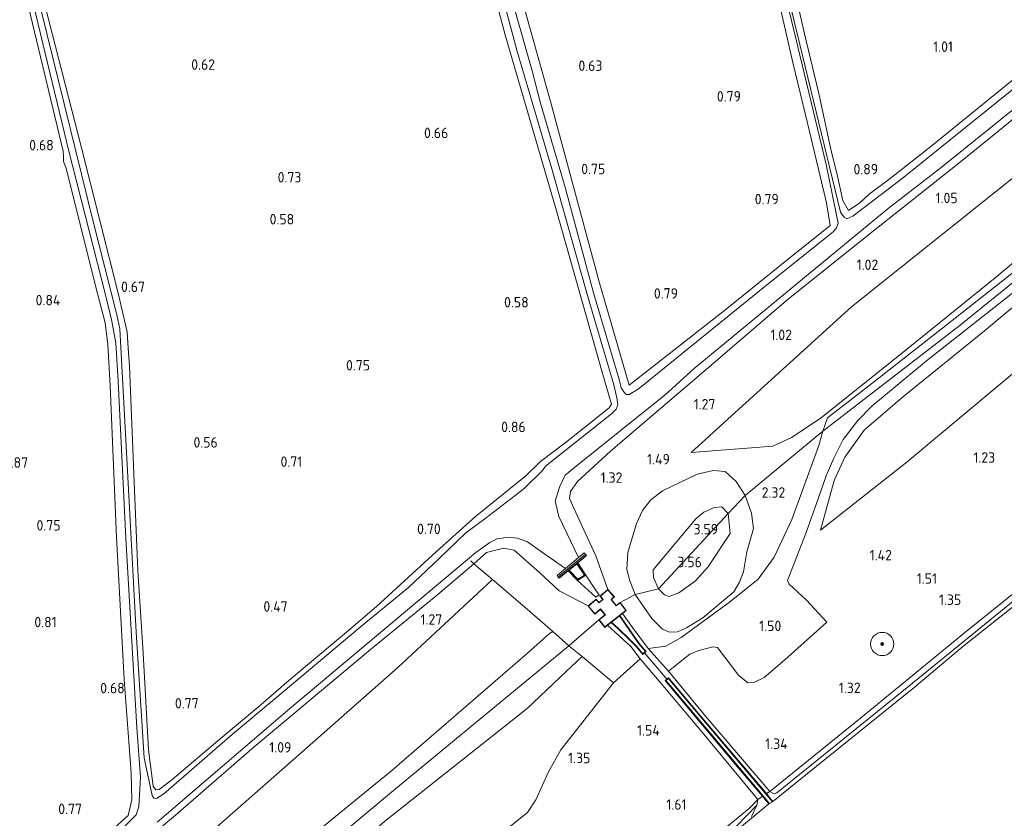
# Model space of a CAD drawing. Extents: x 130905 to 137824, y 412333 to 417928.
# Tile 175 of 256: x 134054 to 134224, y 415240 to 415378. Entities that reach past the tile are written whole.
import ezdxf
from ezdxf.enums import TextEntityAlignment as Align

# ---------------------------------------------------------------- set-up
doc = ezdxf.new("R2010")
doc.units = 0
for name, color, linetype, lineweight in [('B-ME-GR-BOOM-S', 90, 'Continuous', 25), ('B-ME-GR-GRAS-GV', 60, 'Continuous', 13), ('B-ME-GW-OPHOGING_KRUIN-G', 90, 'Continuous', 18), ('B-ME-GW-TALUD_KRUIN-G', 90, 'Continuous', 18), ('B-ME-GW-TALUD_TEEN-G', 90, 'Continuous', 18), ('B-ME-IE-TERREINAFSCHEIDING_DOORGANG-G', 210, 'Continuous', 18), ('B-ME-IE-TERREINAFSCHEIDING_KUNSTMATIG_HEKWERK-G', 20, 'IE-TERREINAFSCHEIDING-KUNSTMATIG', 18), ('B-ME-IE-TERREINAFSCHEIDING_KUNSTMATIG_MUUR-G', 90, 'IE-TERREINAFSCHEIDING-KUNSTMATIG-DICHT', 18), ('B-ME-IE-TERREINAFSCHEIDING_KUNSTMATIG_MUUR-GV', 90, 'Continuous', 18), ('B-ME-KG-KADASTRAAL_DAKRAND-G', 170, 'Continuous', 18), ('B-ME-KL-OVERIG_HULPSTUK-GV', 8, 'Continuous', 18), ('B-ME-KW-KUNSTWERK_DUIKER-G', 170, 'Continuous', 18), ('B-ME-OB-BEKLEDING_STEEN-GV', 30, 'Continuous', 18), ('B-ME-OB-OEVERVOORZIENING-G', 7, 'Continuous', 18), ('B-ME-OG-BREUKLIJN-G', 7, 'Continuous', 18), ('B-ME-OG-WATER_RIVIER-GV', 130, 'Continuous', 18), ('B-ME-OG-WATER_SLOOT-G', 120, 'Continuous', 18), ('B-ME-OG-WATER_SLOOT-GV', 120, 'Continuous', 18), ('B-ME-VH-VERHARDING_BASALTVERHARDING-GV', 252, 'Continuous', 18), ('B-ME-VH-VERHARDING_BETON-GV', 252, 'Continuous', 18), ('B-ME-VH-VERHARDING_HALFVERHARDING-GV', 252, 'Continuous', 18), ('X-XX-AL-HOOGTELABEL-S', 7, 'Continuous', 25)]:
    doc.layers.add(name, color=color, linetype=linetype, lineweight=lineweight)
doc.styles.add('NLCS-ISO-ANNOTATIVE-T18', font='NLCS-ISO.ttf', dxfattribs={"height": 1.8})
doc.linetypes.add('IE-TERREINAFSCHEIDING-KUNSTMATIG', pattern='A,4,[82,NLCS.SHX,S=0.75,R=90,X=0,Y=0],4,-2', length=10)
doc.linetypes.add('IE-TERREINAFSCHEIDING-KUNSTMATIG-DICHT', pattern='A,8,-1,[82,NLCS.SHX,S=0.75,R=90,X=0,Y=0],-1', length=10)

# ---------------------------------------------------------------- blocks, each defined once
blk = doc.blocks.new('SAL-HOOGTELABEL-SO')
at = {"color": 0, "linetype": 'ByBlock', "lineweight": -2, "style": 'NLCS-ISO-ANNOTATIVE-T18'}
blk.add_attdef('HOOGTE', text='', height=1.8, dxfattribs=at).set_placement((2.79, 0), align=Align.RIGHT)
blk = doc.blocks.new('SGR-BOOM_01-SO')
at = {"linetype": 'ByBlock', "lineweight": 18}
h = blk.add_hatch(color=0, dxfattribs=at)
h.dxf.hatch_style = 1
edge = h.paths.add_edge_path()
edge.add_arc((0, 0), 0.25, 0, 360)
at = {"color": 0, "linetype": 'ByBlock', "lineweight": 18}
for radius in [2, 0.25]:
    blk.add_circle((0, 0), radius, dxfattribs=at)

msp = doc.modelspace()

# ---------------------------------------------------------------- linework, layer by layer
at = {"layer": 'B-ME-GR-GRAS-GV'}
for points in [[(134183.938, 415304.235, 2.185), (134169.843, 415303.136, 1.423), (134197.431, 415328.18, 1.127), (134213.966, 415341.377, 1.159), (134230.501, 415354.574, 1.19), (134259.157, 415377.208, 1.215), (134287.396, 415399.332, 1.288), (134314.179, 415420.733, 1.316), (134317.959, 415415.487, 2.098), (134302.214, 415402.777, 2.092), (134286.469, 415390.068, 2.085), (134260.196, 415368.502, 2.122), (134250.045, 415358.488, 2.21), (134237.217, 415345.762, 2.322), (134222.446, 415333.424, 2.397), (134206.92, 415320.834, 2.322), (134192.259, 415309.088, 2.322), (134187.135, 415305.699, 2.272)], [(134207.021, 415301.503, 1.388), (134192.136, 415289.735, 1.679), (134194.498, 415298.296, 2.003), (134196.314, 415302.318, 2.166), (134199.631, 415306.982, 2.191), (134206.206, 415312.574, 2.154), (134220.34, 415324.065, 2.141), (134246.303, 415345.717, 2.184), (134273.721, 415367.649, 2.214), (134301.052, 415389.523, 2.331), (134323.832, 415407.336, 2.322), (134331.32, 415396.944, 1.503), (134314.686, 415384.397, 1.462), (134298.052, 415371.851, 1.421), (134281.294, 415360.086, 1.421), (134264.537, 415348.321, 1.421), (134236.667, 415326.213, 1.375)], [(134160.231, 415278.692, 2.323), (134163.074, 415274.577, 2.098), (134164.908, 415272.72, 1.973), (134166.132, 415272.238, 1.835), (134167.534, 415272.266, 1.773), (134169.081, 415272.987, 1.623), (134171.893, 415274.661, 1.548), (134177.19, 415279.153, 1.673), (134178.202, 415280.804, 1.76), (134178.862, 415282.596, 1.848), (134179.417, 415286.007, 2.135), (134180.573, 415290.048, 2.185), (134180.241, 415292.662, 2.26), (134179.162, 415295.706, 2.298), (134177.631, 415298.106, 2.135), (134175.693, 415299.828, 1.96), (134173.701, 415300.023, 1.86), (134170.914, 415299.409, 1.773), (134164.953, 415296.52, 1.898), (134162.94, 415295.007, 1.885), (134161.482, 415293.168, 1.885), (134160.474, 415290.925, 1.923), (134158.976, 415285.896, 2.085), (134158.803, 415282.982, 2.223), (134159.281, 415281.062, 2.235)], [(134179.162, 415295.706, 2.298), (134180.241, 415292.662, 2.26), (134180.573, 415290.048, 2.185), (134179.417, 415286.007, 2.135), (134178.862, 415282.596, 1.848), (134178.202, 415280.804, 1.76), (134177.19, 415279.153, 1.673), (134171.893, 415274.661, 1.548), (134169.081, 415272.987, 1.623), (134167.534, 415272.266, 1.773), (134166.132, 415272.238, 1.835), (134164.908, 415272.72, 1.973), (134163.074, 415274.577, 2.098), (134160.231, 415278.692, 2.323), (134159.281, 415281.062, 2.235), (134158.803, 415282.982, 2.223), (134158.976, 415285.896, 2.085), (134160.474, 415290.925, 1.923), (134161.482, 415293.168, 1.885), (134162.94, 415295.007, 1.885), (134164.953, 415296.52, 1.898), (134170.914, 415299.409, 1.773), (134173.701, 415300.023, 1.86), (134175.693, 415299.828, 1.96), (134177.631, 415298.106, 2.135)], [(134165.3, 415278.629, 3.335), (134166.083, 415278.357, 3.298), (134167.731, 415278.986, 3.298), (134170.525, 415280.99, 3.285), (134172.743, 415283.424, 3.31), (134176.563, 415289.21, 3.348), (134176.218, 415292.609, 3.335), (134175.116, 415293.774, 3.385), (134173.805, 415293.676, 3.448), (134172.051, 415292.855, 3.435), (134170.67, 415291.732, 3.485), (134163.349, 415282.948, 3.535), (134163.355, 415281.592, 3.498), (134164.22, 415279.69, 3.423)], [(134167.731, 415278.986, 3.298), (134166.083, 415278.357, 3.298), (134165.3, 415278.629, 3.335), (134164.22, 415279.69, 3.423), (134163.355, 415281.592, 3.498), (134163.349, 415282.948, 3.535), (134170.67, 415291.732, 3.485), (134172.051, 415292.855, 3.435), (134173.805, 415293.676, 3.448), (134175.116, 415293.774, 3.385), (134176.218, 415292.609, 3.335), (134176.563, 415289.21, 3.348), (134172.743, 415283.424, 3.31), (134170.525, 415280.99, 3.285)], [(134152.117, 415276.722, 1.879), (134153.281, 415275.317, 1.895), (134154.265, 415276.137, 1.961), (134155.033, 415275.215, 2.03), (134153.983, 415274.347, 2), (134155.014, 415273.043, 1.944), (134155.459, 415273.391, 1.847), (134159.454, 415269.731, 1.813), (134161.086, 415267.632, 1.816), (134156.477, 415263.474, 1.891), (134151.099, 415268.029, 2.266), (134148.83, 415269.876, 2.282), (134146.042, 415272.333, 2.208), (134141.213, 415276.515, 1.729), (134135.696, 415281.269, 1.24), (134132.442, 415283.984, 1.216), (134134.619, 415285.917, 1.116), (134137.623, 415286.655, 1.179), (134139.43, 415286.314, 1.267), (134143.814, 415282.408, 1.429), (134147.159, 415279.302, 1.717)], [(134029.13, 415173.696, 2.151), (134010.076, 415157.495, 2.144), (134003.657, 415166.481, 1.179), (134020.02, 415181.96, 1.166), (134037.025, 415195.448, 1.176), (134054.031, 415208.936, 1.185), (134070.091, 415222.907, 1.159), (134086.152, 415236.879, 1.133), (134102.779, 415251.514, 1.163), (134119.406, 415266.15, 1.192), (134133.966, 415279.687, 1.218), (134135.696, 415281.269, 1.24), (134141.213, 415276.515, 1.729), (134146.042, 415272.333, 2.208), (134145.511, 415271.989, 2.204), (134141.721, 415268.586, 2.224), (134118.324, 415248.421, 2.244), (134101.115, 415234.341, 2.224), (134083.907, 415220.261, 2.204), (134068.367, 415207.214, 2.157), (134052.827, 415194.168, 2.109)], [(134032.188, 415166.787, 2.174), (134014.221, 415151.691, 2.168), (134010.076, 415157.495, 2.144), (134029.13, 415173.696, 2.151), (134052.827, 415194.168, 2.109), (134068.367, 415207.214, 2.157), (134083.907, 415220.261, 2.204), (134101.115, 415234.341, 2.224), (134118.324, 415248.421, 2.244), (134141.721, 415268.586, 2.224), (134145.511, 415271.989, 2.204), (134146.042, 415272.333, 2.208), (134148.83, 415269.876, 2.282), (134151.099, 415268.029, 2.266), (134148.354, 415265.451, 2.153), (134141.623, 415259.056, 2.187), (134117.351, 415239.884, 2.221), (134088.791, 415215.881, 2.208), (134059.527, 415189.529, 2.175)], [(134036.238, 415152.28, 1.128), (134022.438, 415140.187, 1.092), (134014.221, 415151.691, 2.168), (134032.188, 415166.787, 2.174), (134059.527, 415189.529, 2.175), (134088.791, 415215.881, 2.208), (134117.351, 415239.884, 2.221), (134141.623, 415259.056, 2.187), (134148.354, 415265.451, 2.153), (134151.099, 415268.029, 2.266), (134156.477, 415263.474, 1.891), (134147.458, 415251.984, 1.506), (134145.295, 415248.196, 1.419), (134143.131, 415243.373, 1.341), (134141.723, 415241.165, 1.272), (134119.094, 415223.095, 1.255), (134096.015, 415204.281, 1.247), (134068.435, 415180.765, 1.145), (134052.336, 415166.522, 1.137)], [(134052.627, 415135.662, 1.23), (134035.852, 415121.408, 1.197), (134029.403, 415130.437, 1.399), (134022.438, 415140.187, 1.092), (134036.238, 415152.28, 1.128), (134052.336, 415166.522, 1.137), (134068.435, 415180.765, 1.145), (134096.015, 415204.281, 1.247), (134119.094, 415223.095, 1.255), (134141.723, 415241.165, 1.272), (134143.131, 415243.373, 1.341), (134145.295, 415248.196, 1.419), (134147.458, 415251.984, 1.506), (134156.477, 415263.474, 1.891), (134161.086, 415267.632, 1.816), (134164.691, 415263.406, 1.654), (134171.753, 415255.023, 1.254), (134181.316, 415243.408, 1.054), (134179.859, 415241.857, 1.163), (134162.112, 415227.354, 1.171), (134134.385, 415204.687, 1.209), (134118.5, 415191.558, 1.211), (134097.604, 415173.764, 1.22), (134074.948, 415154.727, 1.202)]]:
    msp.add_polyline3d(points, close=True, dxfattribs=at)
for points in [[(134182.194, 415392.81, 0.651), (134187.35, 415370.233, 0.688), (134189.963, 415359.57, 0.665), (134193.156, 415346.09, 0.626), (134193.797, 415342.149, 0.644), (134185.135, 415335.265, 0.71), (134175.613, 415327.549, 0.675), (134159.181, 415314.731, 0.702), (134154.058, 415332.499, 0.691), (134145.662, 415363.528, 0.538), (134134.12, 415404.758, 0.548)], [(134134.12, 415404.758, 0.548), (134145.662, 415363.528, 0.538), (134154.058, 415332.499, 0.691), (134159.181, 415314.731, 0.702), (134175.613, 415327.549, 0.675), (134185.135, 415335.265, 0.71), (134193.797, 415342.149, 0.644), (134193.156, 415346.09, 0.626), (134189.963, 415359.57, 0.665), (134187.35, 415370.233, 0.688), (134182.194, 415392.81, 0.651)], [(134131.721, 415402.867, -0.248), (134139.881, 415372.31, -0.248), (134145.859, 415351.91, -0.248), (134152.165, 415329.725, -0.248), (134156.542, 415314.763, -0.248), (134157.076, 415312.502, -0.248), (134157.257, 415311.326, -0.248), (134156.949, 415310.567, -0.248), (134156.16, 415309.764, -0.248), (134144.773, 415300.789, -0.248), (134144.259, 415299.999, -0.248), (134141.066, 415296.869, -0.248), (134134.351, 415291.696, -0.248), (134131.088, 415289.299, -0.248), (134126.41, 415284.814, -0.248), (134121.244, 415279.877, -0.248), (134112.918, 415273.1, -0.248), (134098.231, 415260.729, -0.248), (134090.917, 415254.69, -0.248), (134079.085, 415244.382, -0.248), (134077.854, 415243.578, -0.248), (134077.412, 415243.64, -0.248), (134077.08, 415244.134, -0.248), (134075.728, 415250.615, -0.248), (134074.335, 415272.205, -0.248), (134072.459, 415307.403, -0.248), (134071.549, 415324.401, -0.248), (134071.028, 415326.814, -0.248), (134066.916, 415343.113, -0.248), (134058.063, 415378.915, -0.248)], [(134131.432, 415398.986, 0.466), (134137.889, 415374.752, 0.501), (134146.572, 415345.118, 0.712), (134154.417, 415317.366, 0.771), (134155.802, 415312.562, 0.724), (134156.173, 415311.457, 0.62), (134155.754, 415310.802, 0.645), (134148.424, 415304.957, 0.595), (134143.961, 415301.549, 0.532), (134141.435, 415299.108, 0.582), (134132.746, 415292.095, 0.52), (134126.052, 415286.106, 0.62), (134115.703, 415276.619, 0.645), (134110.924, 415272.577, 0.545), (134100.597, 415263.921, 0.57), (134095.816, 415259.708, 0.62), (134089.139, 415254.151, 0.557), (134080.514, 415246.83, 0.595), (134078.294, 415245.16, 0.557), (134077.724, 415245.11, 0.545), (134077.264, 415245.708, 0.557), (134076.454, 415251.996, 0.432), (134075.544, 415268.596, 0.47), (134074.661, 415282.803, 0.47), (134074.007, 415297.999, 0.47), (134073.208, 415318.054, 0.698), (134072.988, 415321.088, 0.712), (134072.816, 415323.861, 0.673), (134072.085, 415326.802, 0.689), (134071.256, 415330.53, 0.738), (134064.934, 415355.508, 0.678), (134057.062, 415386.233, 0.622)], [(134057.062, 415386.233, 0.622), (134064.934, 415355.508, 0.678), (134071.256, 415330.53, 0.738), (134072.085, 415326.802, 0.689), (134072.816, 415323.861, 0.673), (134072.988, 415321.088, 0.712), (134073.208, 415318.054, 0.698), (134074.007, 415297.999, 0.47), (134074.661, 415282.803, 0.47), (134075.544, 415268.596, 0.47), (134076.454, 415251.996, 0.432), (134077.264, 415245.708, 0.557), (134077.724, 415245.11, 0.545), (134078.294, 415245.16, 0.557), (134080.514, 415246.83, 0.595), (134089.139, 415254.151, 0.557), (134095.816, 415259.708, 0.62), (134100.597, 415263.921, 0.57), (134110.924, 415272.577, 0.545), (134115.703, 415276.619, 0.645), (134126.052, 415286.106, 0.62), (134132.746, 415292.095, 0.52), (134141.435, 415299.108, 0.582), (134143.961, 415301.549, 0.532), (134148.424, 415304.957, 0.595), (134155.754, 415310.802, 0.645), (134156.173, 415311.457, 0.62), (134155.802, 415312.562, 0.724), (134154.417, 415317.366, 0.771), (134146.572, 415345.118, 0.712), (134137.889, 415374.752, 0.501), (134131.432, 415398.986, 0.466)], [(134053.395, 415393.746, -0.248), (134062.731, 415354.958, -0.248), (134069.073, 415330.268, -0.248), (134070.132, 415325.729, -0.248), (134070.845, 415321.928, -0.248), (134071.253, 415315.373, -0.248), (134072.573, 415288.392, -0.248), (134074.446, 415255.774, -0.248), (134075.116, 415247.287, -0.248), (134074.82, 415242.225, -0.248), (134074.32, 415240.768, -0.248), (134070.274, 415236.708, -0.248)], [(134186.318, 415380.754, -0.248), (134193.098, 415352.66, -0.248), (134194.772, 415344.529, -0.248), (134195.136, 415342.602, -0.248), (134194.88, 415341.756, -0.248), (134194.29, 415341.065, -0.248), (134193.723, 415340.622, -0.248), (134181.603, 415330.963, -0.248), (134160.754, 415314.043, -0.248), (134159.168, 415313.107, -0.248), (134158.692, 415313.126, -0.248), (134158.264, 415313.577, -0.248), (134157.84, 415314.241, -0.248), (134157.723, 415314.78, -0.248), (134157.5, 415315.655, -0.248), (134153.028, 415330.577, -0.248), (134148.215, 415348.513, -0.248), (134143.925, 415363.197, -0.248), (134142.514, 415368.802, -0.248), (134136.457, 415389.979, -0.248)], [(134226.69, 415368.416, 0.815), (134211.399, 415356.001, 0.758), (134204.1, 415350.276, 0.74), (134200.491, 415347.569, 0.791), (134198.874, 415346.1, 0.762), (134196.968, 415344.783, 0.62), (134195.973, 415346.503, 0.666), (134194.971, 415350.932, 0.707), (134193.935, 415355.027, 0.729), (134191.85, 415364.902, 0.7), (134189.374, 415375.172, 0.675), (134185.905, 415390.259, 0.548)], [(134185.905, 415390.259, 0.548), (134189.374, 415375.172, 0.675), (134191.85, 415364.902, 0.7), (134193.935, 415355.027, 0.729), (134194.971, 415350.932, 0.707), (134195.973, 415346.503, 0.666), (134196.968, 415344.783, 0.62), (134198.874, 415346.1, 0.762), (134200.491, 415347.569, 0.791), (134204.1, 415350.276, 0.74), (134211.399, 415356.001, 0.758), (134226.69, 415368.416, 0.815)], [(134054.751, 415384.391, 0.563), (134061.759, 415354.961, 0.612), (134061.867, 415354.17, 0.561), (134061.86, 415353.174, 0.456), (134062.324, 415352.01, 0.538), (134067.422, 415331.565, 0.678), (134069.034, 415325.416, 0.739), (134069.489, 415321.716, 0.732), (134069.894, 415314.568, 0.725), (134070.969, 415288.583, 0.65), (134072.303, 415264.1, 0.621), (134073.496, 415248.037, 0.587), (134073.613, 415243.394, 0.616), (134072.978, 415240.678, 0.625), (134068.301, 415236.516, 0.698)], [(134068.301, 415236.516, 0.698), (134072.978, 415240.678, 0.625), (134073.613, 415243.394, 0.616), (134073.496, 415248.037, 0.587), (134072.303, 415264.1, 0.621), (134070.969, 415288.583, 0.65), (134069.894, 415314.568, 0.725), (134069.489, 415321.716, 0.732), (134069.034, 415325.416, 0.739), (134067.422, 415331.565, 0.678), (134062.324, 415352.01, 0.538), (134061.86, 415353.174, 0.456), (134061.867, 415354.17, 0.561), (134061.759, 415354.961, 0.612), (134054.751, 415384.391, 0.563)], [(134226.551, 415366.685, -0.248), (134206.468, 415350.51, -0.248), (134197.688, 415343.764, -0.248), (134196.63, 415343.329, -0.248), (134196.242, 415343.532, -0.248), (134195.924, 415343.973, -0.248), (134195.566, 415344.446, -0.248), (134186.234, 415383.056, -0.248)], [(134077.96, 415239.512, -0.248), (134100.722, 415259.02, -0.248), (134132.83, 415285.907, -0.248), (134135.233, 415287.666, -0.248), (134136.448, 415288.255, -0.248), (134138.4, 415288.549, -0.248), (134139.982, 415288.382, -0.248), (134141.671, 415287.757, -0.248), (134144.687, 415285.623, -0.248), (134148.221, 415283.142, -0.248), (134146.788, 415281.955, 0.565), (134147.171, 415281.493, 0.565), (134148.692, 415282.754, -0.086), (134150.296, 415281.087, -0.086), (134151.749, 415282.013, -0.086), (134150.347, 415284.126, -0.086), (134151.856, 415285.377, 0.565), (134151.474, 415285.839, 0.565), (134150.5, 415285.032, -0.248), (134147.115, 415292.121, -0.248), (134146.441, 415294.738, -0.248), (134147.2, 415297.144, -0.248), (134148.171, 415299.22, -0.248), (134149.78, 415300.53, -0.248), (134165.405, 415313.053, -0.248), (134170.358, 415317.588, -0.248), (134203.79, 415345.126, -0.248), (134212.613, 415351.921, -0.248), (134242.11, 415375.689, -0.248)], [(134231.444, 415365.432, 1.022), (134216.505, 415353.381, 0.997), (134200.096, 415340.335, 0.809), (134186.287, 415329.284, 1.034), (134172.432, 415317.391, 1.059), (134155.976, 415303.331, 1.222), (134150.317, 415298.126, 1.234), (134149.088, 415296.399, 1.197), (134148.937, 415295.193, 1.197), (134150.023, 415292.775, 1.409), (134153.474, 415285.361, 1.634), (134155.544, 415279.57, 1.922), (134154.166, 415278.43, 1.497), (134154.653, 415277.84, 1.623), (134153.992, 415277.328, 1.626), (134153.537, 415277.915, 1.429), (134152.117, 415276.722, 1.879), (134147.159, 415279.302, 1.717), (134143.814, 415282.408, 1.429), (134139.43, 415286.314, 1.267), (134137.623, 415286.655, 1.179), (134134.619, 415285.917, 1.116), (134132.442, 415283.984, 1.216), (134126.239, 415278.688, 1.043), (134118.415, 415272.245, 1.078), (134115.041, 415269.542, 0.996), (134094.644, 415252.482, 0.985), (134081.102, 415240.732, 0.991), (134077.607, 415237.8, 0.818)], [(134228.844, 415336.898, 2.413), (134213.691, 415324.998, 2.375), (134200.965, 415314.982, 2.338), (134193.304, 415309.062, 2.4), (134192.512, 415306.781, 2.413), (134191.843, 415304.306, 2.363), (134187.185, 415291.603, 1.738), (134184.13, 415285.113, 1.588), (134181.372, 415281.342, 1.55), (134176.469, 415277.381, 1.5), (134168.133, 415271.276, 1.7), (134165.528, 415269.815, 1.713), (134162.47, 415269.409, 1.738), (134159.746, 415273.043, 1.85), (134158.069, 415275.43, 1.876), (134158.688, 415275.914, 1.974), (134157.655, 415277.322, 2.067), (134156.96, 415276.814, 1.992), (134156.139, 415277.835, 1.95), (134156.646, 415278.271, 1.936), (134155.544, 415279.57, 1.922), (134153.474, 415285.361, 1.634), (134150.023, 415292.775, 1.409), (134148.937, 415295.193, 1.197), (134149.088, 415296.399, 1.197), (134150.317, 415298.126, 1.234), (134155.976, 415303.331, 1.222), (134172.432, 415317.391, 1.059), (134186.287, 415329.284, 1.034), (134200.096, 415340.335, 0.809), (134216.505, 415353.381, 0.997), (134231.444, 415365.432, 1.022)], [(134230.501, 415354.574, 1.19), (134213.966, 415341.377, 1.159), (134197.431, 415328.18, 1.127), (134169.843, 415303.136, 1.423), (134183.938, 415304.235, 2.185), (134187.135, 415305.699, 2.272), (134192.259, 415309.088, 2.322), (134206.92, 415320.834, 2.322), (134222.446, 415333.424, 2.397), (134237.217, 415345.762, 2.322)], [(134246.303, 415345.717, 2.184), (134220.34, 415324.065, 2.141), (134206.206, 415312.574, 2.154), (134199.631, 415306.982, 2.191), (134196.314, 415302.318, 2.166), (134194.498, 415298.296, 2.003), (134192.136, 415289.735, 1.679), (134207.021, 415301.503, 1.388), (134236.667, 415326.213, 1.375)], [(134241.307, 415291.71, 1.204), (134216.903, 415272.073, 1.217), (134199.026, 415257.418, 1.224), (134183.389, 415244.813, 0.975), (134172.351, 415257.779, 1.175), (134165.976, 415265.487, 1.62), (134169.659, 415268.437, 1.57), (134171.205, 415269.044, 1.57), (134173.606, 415269.698, 1.52), (134174.402, 415269.574, 1.495), (134178.011, 415264.812, 1.445), (134179.624, 415263.471, 1.458), (134180.673, 415263.583, 1.47), (134182.427, 415264.404, 1.47), (134186.008, 415267.47, 1.445), (134193.198, 415273.955, 1.458), (134189.713, 415277.701, 1.408), (134186.751, 415280.483, 1.433), (134186.451, 415281.102, 1.445), (134189.676, 415289.345, 1.745), (134191.767, 415295.331, 2.07), (134193.097, 415299.083, 2.158), (134194.428, 415302.129, 2.32), (134196.002, 415305.376, 2.345), (134198.567, 415308.62, 2.333), (134200.961, 415311.104, 2.42), (134210.393, 415318.875, 2.383), (134228.717, 415333.366, 2.395)], [(134077.607, 415237.8, 0.818), (134081.102, 415240.732, 0.991), (134094.644, 415252.482, 0.985), (134115.041, 415269.542, 0.996), (134118.415, 415272.245, 1.078), (134126.239, 415278.688, 1.043), (134132.442, 415283.984, 1.216), (134135.696, 415281.269, 1.24), (134133.966, 415279.687, 1.218), (134119.406, 415266.15, 1.192), (134102.779, 415251.514, 1.163), (134086.152, 415236.879, 1.133)]]:
    msp.add_polyline3d(points, dxfattribs=at)
at = {"layer": 'B-ME-GW-OPHOGING_KRUIN-G'}
for points in [[(134322.461, 415409.285, 2.382), (134304.534, 415395.495, 2.432), (134282.175, 415377.758, 2.469), (134268.331, 415366.587, 2.494), (134252.256, 415354.001, 2.482), (134229.4, 415335.77, 2.469), (134216.143, 415325.023, 2.407), (134192.512, 415306.781, 2.413), (134179.162, 415295.706, 2.298), (134176.218, 415292.609, 3.335), (134164.22, 415279.69, 3.423), (134160.231, 415278.692, 2.323), (134157.655, 415277.322, 2.067)], [(134148.83, 415269.876, 2.282), (134153.983, 415274.347, 2)], [(134012.255, 415154.444, 2.157), (134045.177, 415182.777, 2.271), (134064.48, 415199.315, 2.285), (134083.783, 415215.853, 2.298), (134101.214, 415230.419, 2.307), (134118.645, 415244.985, 2.316), (134148.83, 415269.876, 2.282)]]:
    msp.add_polyline3d(points, dxfattribs=at)
at = {"layer": 'B-ME-GW-TALUD_KRUIN-G'}
for points in [[(134220.34, 415324.065, 2.141), (134246.303, 415345.717, 2.184), (134273.721, 415367.649, 2.214), (134301.052, 415389.523, 2.331), (134323.832, 415407.336, 2.322)], [(134346.699, 415375.551, 1.25), (134330.791, 415362.791, 1.3), (134314.497, 415349.728, 1.325), (134292.525, 415332.033, 1.325), (134270.335, 415314.146, 1.363), (134246.059, 415294.429, 1.238), (134227.758, 415279.56, 1.288), (134206.405, 415262.164, 1.288), (134190.291, 415249.148, 1.3), (134184.606, 415244.581, 1.175), (134184.171, 415244.427, 1.15), (134183.389, 415244.813, 0.975), (134182.805, 415244.439, 1)], [(134260.196, 415368.502, 2.122), (134250.045, 415358.488, 2.21), (134237.217, 415345.762, 2.322), (134222.446, 415333.424, 2.397), (134206.92, 415320.834, 2.322), (134192.259, 415309.088, 2.322), (134187.135, 415305.699, 2.272), (134183.938, 415304.235, 2.185), (134169.843, 415303.136, 1.423)], [(134220.34, 415324.065, 2.141), (134206.206, 415312.574, 2.154), (134199.631, 415306.982, 2.191), (134196.314, 415302.318, 2.166), (134194.498, 415298.296, 2.003), (134192.136, 415289.735, 1.679)], [(134146.042, 415272.333, 2.208), (134141.213, 415276.515, 1.729), (134135.696, 415281.269, 1.24)], [(134010.076, 415157.495, 2.144), (134029.13, 415173.696, 2.151), (134052.827, 415194.168, 2.109), (134068.367, 415207.214, 2.157), (134083.907, 415220.261, 2.204), (134101.115, 415234.341, 2.224), (134118.324, 415248.421, 2.244), (134141.721, 415268.586, 2.224), (134145.511, 415271.989, 2.204), (134146.042, 415272.333, 2.208)], [(134014.221, 415151.691, 2.168), (134032.188, 415166.787, 2.174), (134059.527, 415189.529, 2.175), (134088.791, 415215.881, 2.208), (134117.351, 415239.884, 2.221), (134141.623, 415259.056, 2.187), (134148.354, 415265.451, 2.153), (134151.099, 415268.029, 2.266)], [(134156.477, 415263.474, 1.891), (134151.099, 415268.029, 2.266)], [(134181.316, 415243.408, 1.054), (134181.19, 415242.442, 1.254)], [(134182.143, 415243.981, 1), (134181.316, 415243.408, 1.054)], [(134036.37, 415120.682, 1.189), (134048.844, 415131.435, 1.329), (134066.316, 415146.44, 1.329), (134085.212, 415162.361, 1.354), (134102.553, 415176.992, 1.366), (134120.321, 415191.971, 1.341), (134133.458, 415202.951, 1.341), (134149.24, 415215.835, 1.341), (134167.127, 415230.391, 1.304), (134177.612, 415238.783, 1.254), (134181.19, 415242.442, 1.254)]]:
    msp.add_polyline3d(points, dxfattribs=at)
msp.add_polyline3d([(134166.083, 415278.357, 3.298), (134165.3, 415278.629, 3.335), (134164.22, 415279.69, 3.423), (134163.355, 415281.592, 3.498), (134163.349, 415282.948, 3.535), (134170.67, 415291.732, 3.485), (134172.051, 415292.855, 3.435), (134173.805, 415293.676, 3.448), (134175.116, 415293.774, 3.385), (134176.218, 415292.609, 3.335), (134176.563, 415289.21, 3.348), (134172.743, 415283.424, 3.31), (134170.525, 415280.99, 3.285), (134167.731, 415278.986, 3.298)], close=True, dxfattribs=at)
at = {"layer": 'B-ME-GW-TALUD_TEEN-G'}
for points in [[(134314.179, 415420.733, 1.316), (134287.396, 415399.332, 1.288), (134259.157, 415377.208, 1.215), (134230.501, 415354.574, 1.19), (134213.966, 415341.377, 1.159), (134197.431, 415328.18, 1.127), (134169.843, 415303.136, 1.423)], [(134192.136, 415289.735, 1.679), (134207.021, 415301.503, 1.388), (134236.667, 415326.213, 1.375), (134264.537, 415348.321, 1.421), (134281.294, 415360.086, 1.421), (134298.052, 415371.851, 1.421), (134314.686, 415384.397, 1.462), (134331.32, 415396.944, 1.503)], [(134003.657, 415166.481, 1.179), (134020.02, 415181.96, 1.166), (134037.025, 415195.448, 1.176), (134054.031, 415208.936, 1.185), (134070.091, 415222.907, 1.159), (134086.152, 415236.879, 1.133), (134102.779, 415251.514, 1.163), (134119.406, 415266.15, 1.192), (134133.966, 415279.687, 1.218), (134135.696, 415281.269, 1.24)], [(134156.477, 415263.474, 1.891), (134147.458, 415251.984, 1.506)], [(134147.458, 415251.984, 1.506), (134145.295, 415248.196, 1.419), (134143.131, 415243.373, 1.341), (134141.723, 415241.165, 1.272), (134119.094, 415223.095, 1.255), (134096.015, 415204.281, 1.247), (134068.435, 415180.765, 1.145), (134052.336, 415166.522, 1.137), (134036.238, 415152.28, 1.128), (134022.438, 415140.187, 1.092)]]:
    msp.add_polyline3d(points, dxfattribs=at)
msp.add_polyline3d([(134173.701, 415300.023, 1.86), (134170.914, 415299.409, 1.773), (134164.953, 415296.52, 1.898), (134162.94, 415295.007, 1.885), (134161.482, 415293.168, 1.885), (134160.474, 415290.925, 1.923), (134158.976, 415285.896, 2.085), (134158.803, 415282.982, 2.223), (134159.281, 415281.062, 2.235), (134160.231, 415278.692, 2.323), (134163.074, 415274.577, 2.098), (134164.908, 415272.72, 1.973), (134166.132, 415272.238, 1.835), (134167.534, 415272.266, 1.773), (134169.081, 415272.987, 1.623), (134171.893, 415274.661, 1.548), (134177.19, 415279.153, 1.673), (134178.202, 415280.804, 1.76), (134178.862, 415282.596, 1.848), (134179.417, 415286.007, 2.135), (134180.573, 415290.048, 2.185), (134180.241, 415292.662, 2.26), (134179.162, 415295.706, 2.298), (134177.631, 415298.106, 2.135), (134175.693, 415299.828, 1.96)], close=True, dxfattribs=at)
at = {"layer": 'B-ME-IE-TERREINAFSCHEIDING_DOORGANG-G'}
msp.add_polyline3d([(134161.086, 415267.632, 1.816), (134164.691, 415263.406, 1.654)], dxfattribs=at)
at = {"layer": 'B-ME-IE-TERREINAFSCHEIDING_KUNSTMATIG_HEKWERK-G'}
for points in [[(134135.696, 415281.269, 1.24), (134132.442, 415283.984, 1.216), (134131.946, 415284.481, 0.704)], [(134151.788, 415285.385, 1.103), (134147.167, 415281.554, 1.226)], [(134151.099, 415268.029, 2.266), (134148.83, 415269.876, 2.282), (134146.042, 415272.333, 2.208)], [(134161.086, 415267.632, 1.816), (134156.477, 415263.474, 1.891)], [(134164.691, 415263.406, 1.654), (134171.753, 415255.023, 1.254), (134181.316, 415243.408, 1.054)], [(134181.19, 415242.442, 1.254), (134180.684, 415241.491, 1.116), (134180.231, 415240.505, 1.091)]]:
    msp.add_polyline3d(points, dxfattribs=at)
at = {"layer": 'B-ME-IE-TERREINAFSCHEIDING_KUNSTMATIG_MUUR-G'}
for points in [[(134151.665, 415285.608, 1.102), (134146.98, 415281.724, 1.227)], [(134150.267, 415284.059, 1.102), (134151.62, 415282.02, 1.102), (134150.323, 415281.193, 1.102), (134148.763, 415282.813, 1.196)]]:
    msp.add_polyline3d(points, dxfattribs=at)
at = {"layer": 'B-ME-IE-TERREINAFSCHEIDING_KUNSTMATIG_MUUR-GV'}
for points in [[(134150.347, 415284.126, -0.086), (134151.749, 415282.013, -0.086), (134150.296, 415281.087, -0.086), (134148.692, 415282.754, -0.086), (134147.171, 415281.493, 0.565), (134146.788, 415281.955, 0.565), (134148.221, 415283.142, -0.248), (134150.5, 415285.032, -0.248), (134151.474, 415285.839, 0.565), (134151.856, 415285.377, 0.565)], [(134148.841, 415282.877, -0.086), (134150.338, 415281.321, -0.086), (134151.481, 415282.049, -0.086), (134150.19, 415283.995, -0.086)], [(134162.139, 415268.906, 1.854), (134161.551, 415268.367, 1.854), (134160.428, 415269.691, 1.804), (134159.202, 415270.936, 1.816), (134157.299, 415272.76, 1.829), (134156.1, 415273.891, 1.829), (134156.179, 415273.954, 1.454), (134157.368, 415272.833, 1.454), (134159.272, 415271.008, 1.454), (134160.502, 415269.758, 1.454), (134161.56, 415268.511, 1.454), (134161.999, 415268.914, 1.454), (134160.858, 415270.215, 1.454), (134159.69, 415271.863, 1.454), (134157.522, 415275.003, 1.454), (134157.601, 415275.065, 1.866), (134159.772, 415271.921, 1.866), (134160.937, 415270.277, 1.816)], [(134165.985, 415264.375, 1.575), (134166.546, 415263.684, 1.413), (134171.441, 415257.904, 1.15), (134182.805, 415244.439, 1), (134183.412, 415243.72, 0.95), (134183.933, 415243.103, 1), (134183.855, 415243.04, 1), (134171.365, 415257.84, 1), (134166.469, 415263.621, 1), (134165.968, 415264.236, 1), (134165.53, 415263.899, 1), (134166.283, 415262.989, 1), (134178.172, 415248.851, 1), (134183.331, 415242.726, 1), (134183.254, 415242.662, 1), (134182.791, 415243.212, 0.963), (134182.143, 415243.981, 1), (134178.095, 415248.786, 0.988), (134166.206, 415262.925, 1.388), (134165.386, 415263.915, 1.563)]]:
    msp.add_polyline3d(points, close=True, dxfattribs=at)
at = {"layer": 'B-ME-KG-KADASTRAAL_DAKRAND-G'}
msp.add_polyline3d([(134156.951, 415276.746, 2.502), (134157.645, 415277.252, 2.502), (134158.619, 415275.924, 2.502), (134155.022, 415273.113, 2.502), (134154.053, 415274.34, 2.502), (134155.104, 415275.208, 2.502), (134154.271, 415276.207, 2.502), (134153.288, 415275.388, 2.502), (134152.187, 415276.715, 2.502), (134153.529, 415277.843, 2.502), (134153.983, 415277.258, 2.502), (134154.725, 415277.833, 2.502), (134154.236, 415278.423, 2.502), (134155.538, 415279.5, 2.502), (134156.576, 415278.276, 2.502), (134156.07, 415277.841, 2.502)], close=True, dxfattribs=at)
at = {"layer": 'B-ME-KL-OVERIG_HULPSTUK-GV'}
msp.add_polyline3d([(134156.139, 415277.835, 1.95), (134156.96, 415276.814, 1.992), (134157.655, 415277.322, 2.067), (134158.688, 415275.914, 1.974), (134158.069, 415275.43, 1.876), (134157.601, 415275.065, 1.866), (134157.522, 415275.003, 1.454), (134156.179, 415273.954, 1.454), (134156.1, 415273.891, 1.829), (134155.459, 415273.391, 1.847), (134155.014, 415273.043, 1.944), (134153.983, 415274.347, 2), (134155.033, 415275.215, 2.03), (134154.265, 415276.137, 1.961), (134153.281, 415275.317, 1.895), (134152.117, 415276.722, 1.879), (134153.537, 415277.915, 1.429), (134153.992, 415277.328, 1.626), (134154.653, 415277.84, 1.623), (134154.166, 415278.43, 1.497), (134155.544, 415279.57, 1.922), (134156.646, 415278.271, 1.936)], close=True, dxfattribs=at)
at = {"layer": 'B-ME-KW-KUNSTWERK_DUIKER-G'}
msp.add_polyline3d([(134165.749, 415264.068, 1), (134161.78, 415268.712, 1.454)], dxfattribs=at)
at = {"layer": 'B-ME-OB-BEKLEDING_STEEN-GV'}
for points in [[(134184.606, 415244.581, 1.175), (134184.171, 415244.427, 1.15), (134183.389, 415244.813, 0.975), (134199.026, 415257.418, 1.224), (134216.903, 415272.073, 1.217), (134241.307, 415291.71, 1.204), (134263.459, 415309.609, 1.201), (134265.277, 415311.089, 1.203), (134281.735, 415324.488, 1.223), (134305.872, 415343.8, 1.204), (134333.265, 415365.99, 1.235), (134346.192, 415376.305, 1.181), (134346.699, 415375.551, 1.25), (134330.791, 415362.791, 1.3), (134314.497, 415349.728, 1.325), (134292.525, 415332.033, 1.325), (134270.335, 415314.146, 1.363), (134246.059, 415294.429, 1.238), (134227.758, 415279.56, 1.288), (134206.405, 415262.164, 1.288), (134190.291, 415249.148, 1.3)], [(134050.196, 415131.533, 1), (134036.756, 415120.018, 1), (134036.37, 415120.682, 1.189), (134048.844, 415131.435, 1.329), (134066.316, 415146.44, 1.329), (134085.212, 415162.361, 1.354), (134102.553, 415176.992, 1.366), (134120.321, 415191.971, 1.341), (134133.458, 415202.951, 1.341), (134149.24, 415215.835, 1.341), (134167.127, 415230.391, 1.304), (134177.612, 415238.783, 1.254), (134181.19, 415242.442, 1.254), (134181.316, 415243.408, 1.054), (134182.143, 415243.981, 1), (134182.791, 415243.212, 0.963), (134183.254, 415242.662, 1), (134174.595, 415235.487, 1), (134153.06, 415218.004, 1), (134129.243, 415198.34, 1), (134112.883, 415184.723, 1), (134091.306, 415166.511, 1), (134070.14, 415148.443, 1)]]:
    msp.add_polyline3d(points, close=True, dxfattribs=at)
msp.add_polyline3d([(134228.238, 415278.976, 1), (134216.551, 415269.665, 1), (134208.27, 415262.674, 1), (134191.387, 415249.087, 1), (134183.933, 415243.103, 1), (134183.412, 415243.72, 0.95), (134182.805, 415244.439, 1), (134183.389, 415244.813, 0.975), (134184.171, 415244.427, 1.15), (134184.606, 415244.581, 1.175), (134190.291, 415249.148, 1.3), (134206.405, 415262.164, 1.288), (134227.758, 415279.56, 1.288)], dxfattribs=at)
at = {"layer": 'B-ME-OB-OEVERVOORZIENING-G'}
for points in [[(134347.189, 415374.928, 1), (134337.957, 415367.564, 1), (134321.668, 415354.422, 1), (134306.222, 415341.998, 1), (134292.725, 415331.163, 1), (134277.762, 415319.085, 1), (134266.615, 415310.12, 1), (134253.486, 415299.519, 1), (134240.042, 415288.513, 1), (134228.238, 415278.976, 1), (134216.551, 415269.665, 1), (134208.27, 415262.674, 1), (134191.387, 415249.087, 1), (134183.933, 415243.103, 1), (134183.855, 415243.04, 1)], [(134183.331, 415242.726, 1), (134183.254, 415242.662, 1), (134174.595, 415235.487, 1), (134153.06, 415218.004, 1), (134129.243, 415198.34, 1), (134112.883, 415184.723, 1), (134091.306, 415166.511, 1), (134070.14, 415148.443, 1), (134050.196, 415131.533, 1), (134036.756, 415120.018, 1)]]:
    msp.add_polyline3d(points, dxfattribs=at)
at = {"layer": 'B-ME-OG-BREUKLIJN-G'}
msp.add_polyline3d([(134151.749, 415282.013, -0.086), (134153.415, 415279.508, 0.64), (134154.02, 415278.612, 0.702), (134153.468, 415278.231, 0.64), (134150.296, 415281.087, -0.086)], dxfattribs=at)
at = {"layer": 'B-ME-OG-WATER_RIVIER-GV'}
msp.add_polyline3d([(134174.595, 415235.487, 1), (134183.254, 415242.662, 1), (134183.331, 415242.726, 1), (134183.855, 415243.04, 1), (134183.933, 415243.103, 1), (134191.387, 415249.087, 1), (134208.27, 415262.674, 1), (134216.551, 415269.665, 1), (134228.238, 415278.976, 1), (134240.042, 415288.513, 1), (134253.486, 415299.519, 1), (134266.615, 415310.12, 1), (134277.762, 415319.085, 1), (134292.725, 415331.163, 1), (134306.222, 415341.998, 1), (134321.668, 415354.422, 1), (134337.957, 415367.564, 1), (134347.189, 415374.928, 1), (134406.594, 415310.331, 1), (134123.717, 415087.32, 1)], dxfattribs=at)
at = {"layer": 'B-ME-OG-WATER_SLOOT-G'}
for points in [[(134193.797, 415342.149, 0.644), (134185.135, 415335.265, 0.71), (134175.613, 415327.549, 0.675), (134159.181, 415314.731, 0.702), (134154.058, 415332.499, 0.691), (134145.662, 415363.528, 0.538), (134134.12, 415404.758, 0.548), (134123.349, 415444.776, 0.646), (134115.547, 415472.81, 0.71), (134107.801, 415500.164, 0.809), (134100.643, 415525.571, 0.84), (134095.365, 415546.064, 0.924)], [(134066.556, 415527.933, 0.802), (134067.411, 415526.441, 0.811), (134068.199, 415525.516, 0.774), (134069.152, 415525.542, 0.739), (134089.463, 415541.659, 0.982), (134090.172, 415541.986, 0.964), (134090.876, 415541.91, 0.913), (134091.602, 415541.11, 0.902), (134093.622, 415534.918, 0.816), (134100.999, 415507.359, 0.64), (134108.627, 415480.812, 0.491), (134116.512, 415452.117, 0.46), (134124.584, 415424.182, 0.474), (134131.432, 415398.986, 0.466), (134137.889, 415374.752, 0.501), (134146.572, 415345.118, 0.712), (134154.417, 415317.366, 0.771), (134155.802, 415312.562, 0.724)], [(134147.364, 415541.91, 0.641), (134151.703, 415524.329, 0.695), (134157.58, 415498.821, 0.693), (134163.498, 415472.435, 0.682), (134169.586, 415447.554, 0.586), (134176.28, 415417.682, 0.613), (134182.194, 415392.81, 0.651), (134187.35, 415370.233, 0.688), (134189.963, 415359.57, 0.665), (134193.156, 415346.09, 0.626), (134193.797, 415342.149, 0.644)], [(134226.69, 415368.416, 0.815), (134211.399, 415356.001, 0.758), (134204.1, 415350.276, 0.74), (134200.491, 415347.569, 0.791), (134198.874, 415346.1, 0.762), (134196.968, 415344.783, 0.62), (134195.973, 415346.503, 0.666), (134194.971, 415350.932, 0.707), (134193.935, 415355.027, 0.729), (134191.85, 415364.902, 0.7), (134189.374, 415375.172, 0.675), (134185.905, 415390.259, 0.548), (134179.676, 415416.795, 0.59), (134173.044, 415445.507, 0.642), (134166.466, 415473.917, 0.674), (134159.885, 415501.609, 0.724), (134155.04, 415522.054, 0.735), (134150.8, 415541.028, 0.638)], [(134073.208, 415318.054, 0.698), (134072.988, 415321.088, 0.712), (134072.816, 415323.861, 0.673), (134072.085, 415326.802, 0.689), (134071.256, 415330.53, 0.738), (134064.934, 415355.508, 0.678), (134057.062, 415386.233, 0.622), (134051.376, 415409.629, 0.603), (134044.913, 415435.763, 0.589), (134038.735, 415461.291, 0.581), (134033.791, 415483.408, 0.638), (134032.491, 415488.902, 0.652)], [(134029.6, 415487.303, 0.59), (134030.169, 415485.006, 0.565), (134035.096, 415464.722, 0.561), (134040.529, 415442.205, 0.481), (134047.486, 415413.732, 0.505), (134054.751, 415384.391, 0.563), (134061.759, 415354.961, 0.612), (134061.867, 415354.17, 0.561), (134061.86, 415353.174, 0.456), (134062.324, 415352.01, 0.538), (134067.422, 415331.565, 0.678), (134069.034, 415325.416, 0.739), (134069.489, 415321.716, 0.732), (134069.894, 415314.568, 0.725), (134070.969, 415288.583, 0.65), (134072.303, 415264.1, 0.621), (134073.496, 415248.037, 0.587), (134073.613, 415243.394, 0.616), (134072.978, 415240.678, 0.625), (134068.301, 415236.516, 0.698)], [(134309.988, 415426.513, 1.052), (134298.166, 415417.363, 1.015), (134289.633, 415410.554, 1.159), (134271.137, 415396.44, 1.159), (134258.03, 415386.042, 1.172), (134243.685, 415374.929, 0.997), (134231.444, 415365.432, 1.022), (134216.505, 415353.381, 0.997), (134200.096, 415340.335, 0.809), (134186.287, 415329.284, 1.034), (134172.432, 415317.391, 1.059), (134155.976, 415303.331, 1.222), (134150.317, 415298.126, 1.234), (134149.088, 415296.399, 1.197), (134148.937, 415295.193, 1.197), (134150.023, 415292.775, 1.409), (134153.474, 415285.361, 1.634), (134155.544, 415279.57, 1.922)], [(134155.802, 415312.562, 0.724), (134156.173, 415311.457, 0.62), (134155.754, 415310.802, 0.645), (134148.424, 415304.957, 0.595), (134143.961, 415301.549, 0.532), (134141.435, 415299.108, 0.582), (134132.746, 415292.095, 0.52), (134126.052, 415286.106, 0.62), (134115.703, 415276.619, 0.645), (134110.924, 415272.577, 0.545), (134100.597, 415263.921, 0.57), (134095.816, 415259.708, 0.62), (134089.139, 415254.151, 0.557), (134080.514, 415246.83, 0.595), (134078.294, 415245.16, 0.557), (134077.724, 415245.11, 0.545), (134077.264, 415245.708, 0.557), (134076.454, 415251.996, 0.432), (134075.544, 415268.596, 0.47), (134074.661, 415282.803, 0.47), (134074.007, 415297.999, 0.47), (134073.208, 415318.054, 0.698)], [(134134.619, 415285.917, 1.116), (134132.442, 415283.984, 1.216), (134126.239, 415278.688, 1.043), (134118.415, 415272.245, 1.078), (134115.041, 415269.542, 0.996), (134094.644, 415252.482, 0.985), (134081.102, 415240.732, 0.991), (134077.607, 415237.8, 0.818), (134074.791, 415235.366, 0.961), (134068.179, 415229.692, 1.02), (134047.41, 415211.835, 0.962), (134029.422, 415196.559, 0.985), (134015.084, 415184.423, 0.978), (134007.112, 415177.354, 0.844), (134004.077, 415174.962, 0.916), (134000.093, 415171.471, 0.965)], [(134152.117, 415276.722, 1.879), (134147.159, 415279.302, 1.717), (134143.814, 415282.408, 1.429), (134139.43, 415286.314, 1.267), (134137.623, 415286.655, 1.179), (134134.619, 415285.917, 1.116)]]:
    msp.add_polyline3d(points, dxfattribs=at)
at = {"layer": 'B-ME-OG-WATER_SLOOT-GV'}
for points in [[(134058.063, 415378.915, -0.248), (134066.916, 415343.113, -0.248), (134071.028, 415326.814, -0.248), (134071.549, 415324.401, -0.248), (134072.459, 415307.403, -0.248), (134074.335, 415272.205, -0.248), (134075.728, 415250.615, -0.248), (134077.08, 415244.134, -0.248), (134077.412, 415243.64, -0.248), (134077.854, 415243.578, -0.248), (134079.085, 415244.382, -0.248), (134090.917, 415254.69, -0.248), (134098.231, 415260.729, -0.248), (134112.918, 415273.1, -0.248), (134121.244, 415279.877, -0.248), (134126.41, 415284.814, -0.248), (134131.088, 415289.299, -0.248), (134134.351, 415291.696, -0.248), (134141.066, 415296.869, -0.248), (134144.259, 415299.999, -0.248), (134144.773, 415300.789, -0.248), (134156.16, 415309.764, -0.248), (134156.949, 415310.567, -0.248), (134157.257, 415311.326, -0.248), (134157.076, 415312.502, -0.248), (134156.542, 415314.763, -0.248), (134152.165, 415329.725, -0.248), (134145.859, 415351.91, -0.248), (134139.881, 415372.31, -0.248), (134131.721, 415402.867, -0.248)], [(134070.274, 415236.708, -0.248), (134074.32, 415240.768, -0.248), (134074.82, 415242.225, -0.248), (134075.116, 415247.287, -0.248), (134074.446, 415255.774, -0.248), (134072.573, 415288.392, -0.248), (134071.253, 415315.373, -0.248), (134070.845, 415321.928, -0.248), (134070.132, 415325.729, -0.248), (134069.073, 415330.268, -0.248), (134062.731, 415354.958, -0.248), (134053.395, 415393.746, -0.248)], [(134136.457, 415389.979, -0.248), (134142.514, 415368.802, -0.248), (134143.925, 415363.197, -0.248), (134148.215, 415348.513, -0.248), (134153.028, 415330.577, -0.248), (134157.5, 415315.655, -0.248), (134157.723, 415314.78, -0.248), (134157.84, 415314.241, -0.248), (134158.264, 415313.577, -0.248), (134158.692, 415313.126, -0.248), (134159.168, 415313.107, -0.248), (134160.754, 415314.043, -0.248), (134181.603, 415330.963, -0.248), (134193.723, 415340.622, -0.248), (134194.29, 415341.065, -0.248), (134194.88, 415341.756, -0.248), (134195.136, 415342.602, -0.248), (134194.772, 415344.529, -0.248), (134193.098, 415352.66, -0.248), (134186.318, 415380.754, -0.248)], [(134186.234, 415383.056, -0.248), (134195.566, 415344.446, -0.248), (134195.924, 415343.973, -0.248), (134196.242, 415343.532, -0.248), (134196.63, 415343.329, -0.248), (134197.688, 415343.764, -0.248), (134206.468, 415350.51, -0.248), (134226.551, 415366.685, -0.248)], [(134242.11, 415375.689, -0.248), (134212.613, 415351.921, -0.248), (134203.79, 415345.126, -0.248), (134170.358, 415317.588, -0.248), (134165.405, 415313.053, -0.248), (134149.78, 415300.53, -0.248), (134148.171, 415299.22, -0.248), (134147.2, 415297.144, -0.248), (134146.441, 415294.738, -0.248), (134147.115, 415292.121, -0.248), (134150.5, 415285.032, -0.248), (134148.221, 415283.142, -0.248), (134144.687, 415285.623, -0.248), (134141.671, 415287.757, -0.248), (134139.982, 415288.382, -0.248), (134138.4, 415288.549, -0.248), (134136.448, 415288.255, -0.248), (134135.233, 415287.666, -0.248), (134132.83, 415285.907, -0.248), (134100.722, 415259.02, -0.248), (134077.96, 415239.512, -0.248)]]:
    msp.add_polyline3d(points, dxfattribs=at)
for points in [[(134151.481, 415282.049, -0.086), (134150.338, 415281.321, -0.086), (134148.841, 415282.877, -0.086), (134150.19, 415283.995, -0.086)], [(134161.999, 415268.914, 1.454), (134161.56, 415268.511, 1.454), (134160.502, 415269.758, 1.454), (134159.272, 415271.008, 1.454), (134157.368, 415272.833, 1.454), (134156.179, 415273.954, 1.454), (134157.522, 415275.003, 1.454), (134159.69, 415271.863, 1.454), (134160.858, 415270.215, 1.454)], [(134183.855, 415243.04, 1), (134183.331, 415242.726, 1), (134178.172, 415248.851, 1), (134166.283, 415262.989, 1), (134165.53, 415263.899, 1), (134165.968, 415264.236, 1), (134166.469, 415263.621, 1), (134171.365, 415257.84, 1)]]:
    msp.add_polyline3d(points, close=True, dxfattribs=at)
at = {"layer": 'B-ME-VH-VERHARDING_BASALTVERHARDING-GV'}
msp.add_polyline3d([(134048.844, 415131.435, 1.329), (134036.37, 415120.682, 1.189), (134035.852, 415121.408, 1.197), (134052.627, 415135.662, 1.23), (134074.948, 415154.727, 1.202), (134097.604, 415173.764, 1.22), (134118.5, 415191.558, 1.211), (134134.385, 415204.687, 1.209), (134162.112, 415227.354, 1.171), (134179.859, 415241.857, 1.163), (134181.316, 415243.408, 1.054), (134181.19, 415242.442, 1.254), (134177.612, 415238.783, 1.254), (134167.127, 415230.391, 1.304), (134149.24, 415215.835, 1.341), (134133.458, 415202.951, 1.341), (134120.321, 415191.971, 1.341), (134102.553, 415176.992, 1.366), (134085.212, 415162.361, 1.354), (134066.316, 415146.44, 1.329)], close=True, dxfattribs=at)
at = {"layer": 'B-ME-VH-VERHARDING_BETON-GV'}
msp.add_polyline3d([(134162.47, 415269.409, 1.738), (134165.976, 415265.487, 1.62), (134172.351, 415257.779, 1.175), (134183.389, 415244.813, 0.975), (134182.805, 415244.439, 1), (134171.441, 415257.904, 1.15), (134166.546, 415263.684, 1.413), (134165.985, 415264.375, 1.575), (134165.386, 415263.915, 1.563), (134166.206, 415262.925, 1.388), (134178.095, 415248.786, 0.988), (134182.143, 415243.981, 1), (134181.316, 415243.408, 1.054), (134171.753, 415255.023, 1.254), (134164.691, 415263.406, 1.654), (134161.086, 415267.632, 1.816), (134159.454, 415269.731, 1.813), (134155.459, 415273.391, 1.847), (134156.1, 415273.891, 1.829), (134157.299, 415272.76, 1.829), (134159.202, 415270.936, 1.816), (134160.428, 415269.691, 1.804), (134161.551, 415268.367, 1.854), (134162.139, 415268.906, 1.854), (134160.937, 415270.277, 1.816), (134159.772, 415271.921, 1.866), (134157.601, 415275.065, 1.866), (134158.069, 415275.43, 1.876), (134159.746, 415273.043, 1.85)], close=True, dxfattribs=at)
at = {"layer": 'B-ME-VH-VERHARDING_HALFVERHARDING-GV'}
msp.add_polyline3d([(134228.717, 415333.366, 2.395), (134210.393, 415318.875, 2.383), (134200.961, 415311.104, 2.42), (134198.567, 415308.62, 2.333), (134196.002, 415305.376, 2.345), (134194.428, 415302.129, 2.32), (134193.097, 415299.083, 2.158), (134191.767, 415295.331, 2.07), (134189.676, 415289.345, 1.745), (134186.451, 415281.102, 1.445), (134186.751, 415280.483, 1.433), (134189.713, 415277.701, 1.408), (134193.198, 415273.955, 1.458), (134186.008, 415267.47, 1.445), (134182.427, 415264.404, 1.47), (134180.673, 415263.583, 1.47), (134179.624, 415263.471, 1.458), (134178.011, 415264.812, 1.445), (134174.402, 415269.574, 1.495), (134173.606, 415269.698, 1.52), (134171.205, 415269.044, 1.57), (134169.659, 415268.437, 1.57), (134165.976, 415265.487, 1.62), (134162.47, 415269.409, 1.738), (134165.528, 415269.815, 1.713), (134168.133, 415271.276, 1.7), (134176.469, 415277.381, 1.5), (134181.372, 415281.342, 1.55), (134184.13, 415285.113, 1.588), (134187.185, 415291.603, 1.738), (134191.843, 415304.306, 2.363), (134192.512, 415306.781, 2.413), (134193.304, 415309.062, 2.4), (134200.965, 415314.982, 2.338), (134213.691, 415324.998, 2.375), (134228.844, 415336.898, 2.413)], dxfattribs=at)

# ---------------------------------------------------------------- block references
at = {"layer": 'B-ME-GR-BOOM-S'}
msp.add_blockref('SGR-BOOM_01-SO', (134202.743, 415270.179, 1.333), dxfattribs=at)
at = {"layer": 'X-XX-AL-HOOGTELABEL-S'}
for p, values in [((134212.129, 415372.04, 1.006), {'HOOGTE': '1.01'}), ((134085.13, 415368.958, 0.62), {'HOOGTE': '0.62'}), ((134151.803, 415368.76, 0.633), {'HOOGTE': '0.63'}), ((134175.639, 415363.496, 0.786), {'HOOGTE': '0.79'}), ((134125.272, 415357.207, 0.658), {'HOOGTE': '0.66'}), ((134057.363, 415355.108, 0.683), {'HOOGTE': '0.68'}), ((134152.286, 415351, 0.746), {'HOOGTE': '0.75'}), ((134199.253, 415350.962, 0.89), {'HOOGTE': '0.89'}), ((134099.998, 415349.572, 0.729), {'HOOGTE': '0.73'}), ((134182.164, 415345.822, 0.786), {'HOOGTE': '0.79'}), ((134212.93, 415346.009, 1.048), {'HOOGTE': '1.05'}), ((134098.756, 415342.356, 0.583), {'HOOGTE': '0.58'}), ((134199.274, 415334.523, 1.023), {'HOOGTE': '1.02'}), ((134073.079, 415330.735, 0.67), {'HOOGTE': '0.67'}), ((134164.803, 415329.596, 0.786), {'HOOGTE': '0.79'}), ((134058.526, 415328.435, 0.836), {'HOOGTE': '0.84'}), ((134139.106, 415328.073, 0.583), {'HOOGTE': '0.58'}), ((134184.426, 415322.459, 1.023), {'HOOGTE': '1.02'}), ((134111.808, 415317.231, 0.745), {'HOOGTE': '0.75'}), ((134171.242, 415310.522, 1.273), {'HOOGTE': '1.27'}), ((134138.595, 415306.621, 0.86), {'HOOGTE': '0.86'}), ((134085.597, 415303.965, 0.558), {'HOOGTE': '0.56'}), ((134163.422, 415301.071, 1.486), {'HOOGTE': '1.49'}), ((134219.386, 415301.357, 1.226), {'HOOGTE': '1.23'}), ((134052.964, 415300.514, 0.873), {'HOOGTE': '0.87'}), ((134100.139, 415300.651, 0.711), {'HOOGTE': '0.71'}), ((134155.24, 415297.909, 1.319), {'HOOGTE': '1.32'}), ((134183.268, 415295.344, 2.323), {'HOOGTE': '2.32'}), ((134058.543, 415289.695, 0.745), {'HOOGTE': '0.75'}), ((134123.967, 415289.097, 0.695), {'HOOGTE': '0.70'}), ((134171.715, 415289.038, 3.586), {'HOOGTE': '3.59'}), ((134201.626, 415284.564, 1.423), {'HOOGTE': '1.42'}), ((134168.91, 415283.376, 3.56), {'HOOGTE': '3.56'}), ((134209.381, 415280.537, 1.51), {'HOOGTE': '1.51'}), ((134097.631, 415275.742, 0.47), {'HOOGTE': '0.47'}), ((134213.552, 415276.896, 1.348), {'HOOGTE': '1.35'}), ((134057.872, 415273.056, 0.81), {'HOOGTE': '0.81'}), ((134124.237, 415273.506, 1.273), {'HOOGTE': '1.27'}), ((134182.583, 415272.393, 1.498), {'HOOGTE': '1.50'}), ((134069.588, 415261.701, 0.683), {'HOOGTE': '0.68'}), ((134196.238, 415261.74, 1.323), {'HOOGTE': '1.32'}), ((134082.309, 415259.079, 0.773), {'HOOGTE': '0.77'}), ((134161.68, 415254.422, 1.536), {'HOOGTE': '1.54'}), ((134183.687, 415252.121, 1.336), {'HOOGTE': '1.34'}), ((134098.272, 415251.501, 1.092), {'HOOGTE': '1.09'}), ((134149.721, 415249.673, 1.351), {'HOOGTE': '1.35'}), ((134166.272, 415241.672, 1.61), {'HOOGTE': '1.61'}), ((134062.234, 415240.916, 0.773), {'HOOGTE': '0.77'})]:
    msp.add_blockref('SAL-HOOGTELABEL-SO', p, dxfattribs=at).add_auto_attribs(values)

doc.saveas('drawing.dxf')
